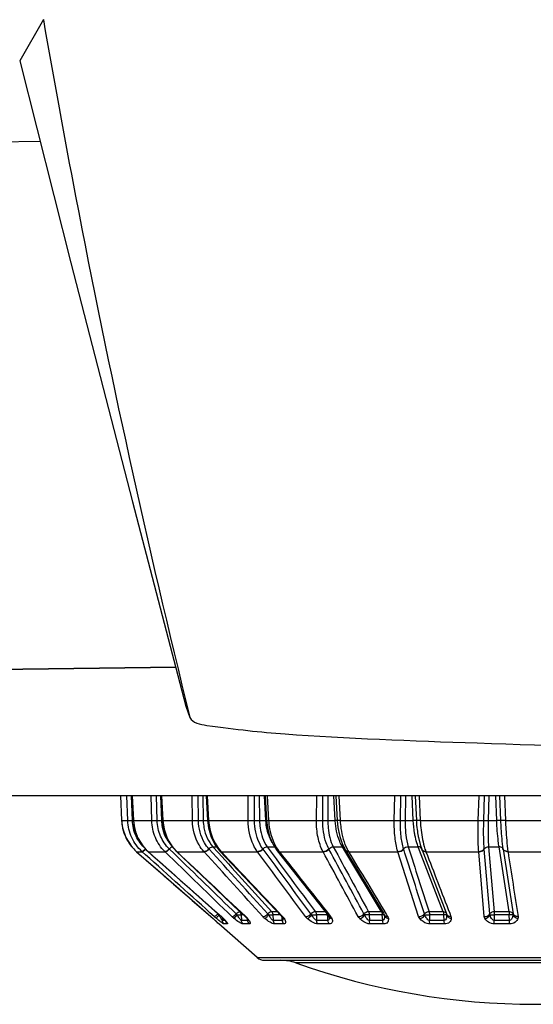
# Model space of a CAD drawing. Header units: millimetres. Extents: x 0 to 4000, y 0 to 3000.
# Tile 22 of 170: x 1347 to 1371, y 334 to 379. Entities that reach past the tile are written whole.
import ezdxf

# ---------------------------------------------------------------- set-up
doc = ezdxf.new("R2010")
doc.units = ezdxf.units.MM
doc.header["$LTSCALE"] = 219.99956
doc.layers.get('0').update_dxf_attribs({"linetype": 'CONTINUOUS'})
doc.layers.add('SUPERFICI', color=7, linetype='CONTINUOUS')

msp = doc.modelspace()

# ---------------------------------------------------------------- linework, layer by layer
at = {"color": 7, "linetype": 'CONTINUOUS'}
for p, q in [((1348.533, 378.819), (1347.456, 376.954)), ((1347.456, 376.954), (1347.46, 376.935)), ((1354.558, 349.365), (1286.935, 348.449)), ((1355.021, 347.609), (1355.201, 347.089)), ((1539.179, 343.528), (1282.225, 343.528)), ((1352.043, 343.528), (1352.093, 342.402)), ((1352.568, 343.528), (1352.627, 342.401)), ((1353.885, 343.528), (1353.948, 342.4)), ((1355.934, 343.528), (1356, 342.399)), ((1358.626, 343.528), (1358.691, 342.4)), ((1361.844, 343.528), (1361.906, 342.401)), ((1352.093, 342.402), (1352.136, 342.07)), ((1352.136, 342.07), (1352.283, 341.637)), ((1361.906, 342.401), (1361.937, 342.087)), ((1352.283, 341.637), (1352.523, 341.25)), ((1365.584, 341.687), (1365.585, 341.685)), ((1352.523, 341.25), (1352.761, 340.998)), ((1362.149, 341.304), (1362.15, 341.3)), ((1362.15, 341.3), (1362.274, 341.057)), ((1365.672, 341.312), (1365.745, 341.095)), ((1352.761, 340.998), (1352.776, 340.985)), ((1352.776, 340.985), (1353.981, 339.931)), ((1353.29, 340.999), (1353.305, 340.986)), ((1353.305, 340.986), (1356.624, 338.04)), ((1354.578, 341.004), (1354.592, 340.991)), ((1354.592, 340.991), (1357.713, 338.046)), ((1356.567, 341.014), (1359.367, 338.056)), ((1359.17, 341.031), (1361.512, 338.072)), ((1362.274, 341.057), (1364.002, 338.188)), ((1365.745, 341.095), (1366.888, 338.137)), ((1353.981, 339.931), (1356.148, 338.039)), ((1356.148, 338.039), (1356.253, 337.946)), ((1356.624, 338.04), (1356.713, 337.956)), ((1361.512, 338.072), (1361.525, 338.054)), ((1361.525, 338.054), (1361.529, 338.046)), ((1361.529, 338.046), (1361.53, 338.044)), ((1361.53, 338.044), (1361.536, 338.028)), ((1361.536, 338.028), (1361.537, 338.02)), ((1361.537, 338.02), (1361.537, 338.019)), ((1364.002, 338.188), (1364.055, 338.098)), ((1364.055, 338.098), (1364.056, 338.097)), ((1364.057, 338.101), (1364.057, 338.096)), ((1356.253, 337.946), (1356.338, 337.87)), ((1356.338, 337.87), (1356.395, 337.818)), ((1356.395, 337.818), (1356.442, 337.775)), ((1356.442, 337.775), (1356.482, 337.737)), ((1356.482, 337.737), (1356.498, 337.721)), ((1358.26, 336.172), (1356.515, 337.7)), ((1356.842, 337.813), (1356.847, 337.807)), ((1356.845, 337.809), (1356.849, 337.804)), ((1356.848, 337.805), (1356.849, 337.803)), ((1357.832, 337.906), (1357.847, 337.881)), ((1357.847, 337.881), (1357.849, 337.876)), ((1359.409, 338.002), (1359.429, 337.966)), ((1359.429, 337.966), (1359.434, 337.955)), ((1358.59, 336.048), (1383.214, 336.048))]:
    msp.add_line(p, q, dxfattribs=at)
at = {"color": 9, "linetype": 'CONTINUOUS'}
for p, q in [((1283.437, 372.416), (1348.379, 373.296)), ((1354.554, 349.381), (1286.935, 348.465)), ((1352.043, 343.528), (1352.093, 342.402)), ((1352.374, 342.402), (1352.334, 343.528)), ((1352.583, 342.402), (1352.538, 343.528)), ((1352.576, 343.528), (1352.634, 342.402)), ((1353.465, 342.402), (1353.437, 343.528)), ((1353.712, 342.402), (1353.678, 343.528)), ((1353.869, 343.528), (1353.907, 342.402)), ((1353.869, 343.528), (1353.907, 342.402)), ((1353.909, 343.528), (1353.973, 342.402)), ((1355.319, 342.402), (1355.303, 343.528)), ((1355.592, 342.402), (1355.571, 343.528)), ((1355.783, 343.528), (1355.807, 342.402)), ((1355.783, 343.528), (1355.807, 342.402)), ((1355.986, 343.528), (1356.052, 342.402)), ((1357.853, 342.402), (1357.851, 343.528)), ((1358.141, 342.402), (1358.134, 343.528)), ((1358.358, 343.528), (1358.368, 342.402)), ((1358.358, 343.528), (1358.368, 342.402)), ((1358.654, 342.402), (1358.587, 343.528)), ((1358.714, 343.528), (1358.78, 342.402)), ((1360.957, 342.402), (1360.969, 343.528)), ((1361.248, 342.402), (1361.255, 343.528)), ((1361.48, 343.528), (1361.476, 342.402)), ((1361.81, 342.402), (1361.747, 343.528)), ((1361.975, 343.528), (1362.038, 342.402)), ((1364.496, 342.402), (1364.521, 343.528)), ((1364.776, 342.402), (1364.798, 343.528)), ((1365.015, 343.528), (1364.996, 342.402)), ((1365.363, 342.402), (1365.308, 343.528)), ((1365.447, 343.528), (1365.503, 342.402)), ((1365.447, 343.528), (1365.503, 342.402)), ((1365.627, 343.528), (1365.683, 342.402)), ((1368.315, 342.402), (1368.353, 343.528)), ((1368.573, 342.402), (1368.607, 343.528)), ((1368.807, 343.528), (1368.774, 342.402)), ((1369.158, 342.402), (1369.113, 343.528)), ((1369.286, 343.528), (1369.333, 342.402)), ((1369.508, 343.528), (1369.556, 342.402)), ((1352.093, 342.402), (1352.374, 342.402)), ((1352.634, 342.402), (1352.627, 342.401)), ((1352.634, 342.402), (1353.465, 342.402)), ((1353.973, 342.402), (1353.948, 342.4)), ((1353.973, 342.402), (1355.319, 342.402)), ((1356.052, 342.402), (1357.853, 342.402)), ((1358.78, 342.402), (1360.957, 342.402)), ((1362.038, 342.402), (1364.496, 342.402)), ((1365.683, 342.402), (1368.315, 342.402)), ((1369.556, 342.402), (1372.247, 342.402)), ((1352.776, 340.985), (1353.033, 340.985)), ((1353.033, 340.985), (1353.018, 340.998)), ((1353.183, 340.85), (1353.033, 340.985)), ((1353.168, 340.863), (1353.033, 340.985)), ((1353.183, 340.85), (1353.168, 340.863)), ((1353.296, 340.998), (1353.29, 340.999)), ((1353.296, 340.998), (1353.311, 340.985)), ((1353.311, 340.985), (1353.305, 340.986)), ((1353.311, 340.985), (1354.071, 340.985)), ((1354.071, 340.985), (1354.057, 340.998)), ((1354.492, 340.888), (1354.258, 341.115)), ((1354.615, 340.985), (1354.592, 340.991)), ((1354.601, 340.998), (1354.615, 340.985)), ((1354.615, 340.985), (1355.844, 340.985)), ((1355.844, 340.985), (1355.832, 340.998)), ((1356.075, 341.104), (1356.065, 341.115)), ((1356.619, 340.998), (1356.631, 340.985)), ((1356.631, 340.985), (1358.276, 340.985)), ((1358.276, 340.985), (1358.266, 340.998)), ((1358.529, 341.104), (1358.52, 341.115)), ((1359.26, 340.998), (1359.271, 340.985)), ((1359.271, 340.985), (1361.259, 340.985)), ((1361.259, 340.985), (1361.252, 340.998)), ((1361.523, 341.104), (1361.516, 341.115)), ((1362.411, 340.998), (1362.419, 340.985)), ((1362.419, 340.985), (1364.664, 340.985)), ((1364.664, 340.985), (1364.659, 340.998)), ((1365.607, 338.039), (1364.664, 340.985)), ((1364.927, 341.104), (1364.923, 341.115)), ((1365.932, 340.998), (1365.937, 340.985)), ((1365.937, 340.985), (1368.341, 340.985)), ((1368.341, 340.985), (1368.34, 340.998)), ((1368.59, 338.039), (1368.341, 340.985)), ((1368.592, 341.104), (1368.591, 341.115)), ((1368.842, 338.157), (1368.592, 341.104)), ((1369.444, 341.115), (1369.446, 341.104)), ((1369.446, 341.104), (1369.9, 338.157)), ((1369.671, 340.998), (1369.673, 340.985)), ((1369.673, 340.985), (1372.131, 340.985)), ((1356.467, 338.157), (1354.59, 339.845)), ((1356.631, 338.039), (1356.624, 338.04)), ((1357.216, 337.944), (1357.355, 338.115)), ((1357.527, 338.118), (1357.544, 337.866)), ((1357.738, 338.039), (1357.713, 338.046)), ((1357.722, 338.055), (1357.738, 338.039)), ((1358.98, 338.118), (1358.993, 337.866)), ((1359.387, 338.075), (1359.42, 338.039)), ((1359.392, 337.989), (1359.388, 338.031)), ((1360.954, 338.118), (1360.962, 337.866)), ((1361.47, 337.989), (1361.46, 338.118)), ((1361.553, 338.104), (1361.604, 338.039)), ((1363.363, 338.118), (1363.366, 337.866)), ((1363.971, 337.866), (1363.952, 338.118)), ((1364.131, 338.144), (1364.195, 338.039)), ((1366.101, 338.118), (1366.1, 337.866)), ((1366.763, 337.866), (1366.748, 338.118)), ((1367.021, 338.189), (1367.078, 338.039)), ((1369.049, 338.118), (1369.043, 337.866)), ((1369.737, 337.866), (1369.726, 338.118)), ((1356.255, 337.944), (1356.253, 337.946)), ((1356.519, 337.7), (1356.515, 337.7)), ((1356.669, 337.993), (1356.679, 337.866)), ((1356.798, 337.866), (1356.679, 337.866)), ((1356.732, 337.944), (1356.713, 337.956)), ((1356.906, 337.7), (1356.762, 337.7)), ((1357.828, 337.866), (1357.544, 337.866)), ((1357.904, 337.7), (1357.622, 337.7)), ((1357.827, 337.944), (1357.781, 337.974)), ((1357.828, 337.866), (1357.823, 337.918)), ((1359.403, 337.866), (1358.993, 337.866)), ((1359.47, 337.7), (1359.062, 337.7)), ((1359.403, 337.866), (1359.392, 337.989)), ((1361.481, 337.866), (1360.962, 337.866)), ((1361.536, 337.7), (1361.02, 337.7)), ((1361.481, 337.866), (1361.47, 337.989)), ((1363.971, 337.866), (1363.366, 337.866)), ((1364.011, 337.7), (1363.41, 337.7)), ((1366.763, 337.866), (1366.1, 337.866)), ((1366.787, 337.7), (1366.128, 337.7)), ((1369.737, 337.866), (1369.043, 337.866)), ((1369.743, 337.7), (1369.054, 337.7)), ((1358.26, 336.172), (1383.543, 336.172)), ((1381.788, 335.932), (1360.015, 335.932))]:
    msp.add_line(p, q, dxfattribs=at)
at = {"color": 7, "linetype": 'CONTINUOUS'}
for points in [[(1347.459, 376.945), (1349.776, 367.76), (1352.583, 356.896), (1355.018, 347.609)], [(1352.627, 342.401), (1352.671, 342.068), (1352.818, 341.637), (1353.056, 341.25), (1353.29, 340.999)], [(1353.948, 342.4), (1353.993, 342.068), (1354.133, 341.639), (1354.358, 341.254), (1354.578, 341.004)], [(1356, 342.399), (1356.041, 342.071), (1356.169, 341.646), (1356.37, 341.263), (1356.567, 341.014)], [(1358.691, 342.4), (1358.726, 342.092), (1358.827, 341.685), (1358.987, 341.314), (1359.17, 341.031)], [(1361.936, 342.091), (1362.018, 341.682), (1362.147, 341.308), (1362.226, 341.152)], [(1361.978, 341.88), (1362.02, 341.675), (1362.082, 341.497)], [(1365.585, 341.685), (1365.594, 341.638), (1365.672, 341.312)], [(1357.713, 338.046), (1357.76, 337.998), (1357.781, 337.974)], [(1359.367, 338.056), (1359.39, 338.029), (1359.409, 338.002)], [(1356.713, 337.957), (1356.754, 337.914), (1356.797, 337.867), (1356.827, 337.832), (1356.845, 337.809)], [(1357.781, 337.974), (1357.804, 337.945), (1357.832, 337.906)]]:
    msp.add_lwpolyline(points, dxfattribs=at)
at = {"color": 9, "linetype": 'CONTINUOUS'}
for centre, radius, start, end in [((1354.094, 342.492), 2.003, 182.5724, 191.658), ((1354.091, 342.492), 2, 191.6648, 192.3401), ((1354.098, 342.494), 2.007, 192.3602, 205.0874), ((1352.729, 338.424), 3.98, 91.4593, 92.0975), ((1354.686, 342.507), 2.054, 182.9248, 195.34), ((1358.82, 338.954), 3.452, 92.1397, 92.7559), ((1358.708, 343.468), 1.069, 269.0992, 273.861), ((1361.954, 338.941), 3.464, 91.5849, 92.3743), ((1371.213, 342.681), 5.717, 182.7942, 186.9506), ((1354.092, 342.492), 2.001, 205.1068, 205.7693), ((1354.098, 342.495), 2.008, 205.7836, 217.2737), ((1354.679, 342.506), 2.047, 195.3592, 201.9777), ((1354.672, 342.503), 2.041, 201.9826, 208.1618), ((1354.093, 342.492), 2.001, 217.2883, 218.9168), ((1354.097, 342.496), 2.008, 218.9247, 228.2553), ((1354.664, 342.499), 2.032, 208.1646, 214.7235), ((1354.652, 342.491), 2.017, 214.7359, 227.7609), ((1355.943, 342.389), 1.933, 225.4242, 226.0223), ((1356.598, 341.044), 0.0433, 223.0246, 230.8311), ((1357.993, 342.268), 1.871, 221.3929, 221.9403), ((1357.98, 342.257), 1.854, 221.9399, 222.7577), ((1359.228, 341.076), 0.0731, 218.0189, 230.6646), ((1360.745, 342.143), 1.875, 215.3218, 215.8245), ((1360.703, 342.113), 1.823, 215.8181, 217.6818), ((1362.359, 341.107), 0.0994, 210.7359, 218.4036), ((1364.117, 341.998), 1.977, 207.1344, 210.3646), ((1365.639, 341.095), 0.101, 21.2371, 26.325), ((1365.861, 341.14), 0.125, 201.2465, 206.9349), ((1348.374, 329.133), 11.822, 48.1905, 48.8864), ((1358.985, 341.018), 4.004, 228.0631, 230.1414), ((1357.181, 337.46), 0.998, 134.638, 135.6672), ((1356.721, 334.929), 3.192, 93.2496, 93.6938), ((1360.907, 340.556), 5.024, 209.0796, 209.9964), ((1359.515, 339.752), 3.417, 209.9703, 211.1231), ((1355.143, 336.36), 2.244, 46.1603, 48.4703), ((1358.278, 339.249), 1.683, 225.9722, 230.85), ((1356.931, 337.183), 1.176, 44.5925, 46.7129), ((1357.034, 337.284), 1.032, 42.2406, 44.6024), ((1359.399, 338.086), 0.0449, 223.5024, 231.9349), ((1361.543, 336.411), 1.709, 92.1803, 92.7942), ((1361.657, 338.091), 0.135, 200.7367, 210.7553), ((1360.996, 337.973), 0.543, 3.1542, 4.8823), ((1363.284, 336.3), 1.819, 87.525, 94.1845), ((1363.318, 338.041), 0.741, 2.4704, 4.2718), ((1366.78, 338.134), 0.104, 33.5448, 36.374), ((1366.782, 338.136), 0.102, 21.182, 33.5737), ((1366.183, 338.128), 0.705, 355.5062, 358.9162), ((1344.225, 324.488), 18.05, 47.6891, 48.2022), ((1347.7, 328.311), 12.884, 47.4871, 47.6752), ((1355.328, 336.553), 1.976, 45.3604, 46.1338), ((1355.432, 336.659), 1.828, 44.6882, 45.3598), ((1354.615, 335.849), 2.979, 43.6205, 44.7028), ((1357.078, 337.888), 0.256, 194.1511, 199.0837), ((1355.858, 336.986), 1.293, 39.4287, 41.0847), ((1357.16, 337.398), 0.862, 39.3008, 42.2639), ((1359.103, 337.924), 0.334, 3.9688, 5.2544)]:
    msp.add_arc(centre, radius, start, end, dxfattribs=at)
at = {"color": 7, "linetype": 'CONTINUOUS'}
for centre, radius, start, end in [((1370.474, 342.589), 4.973, 186.9328, 190.4583), ((1356.68, 337.888), 0.25, 206.898, 228.7959), ((1358.59, 336.548), 0.5, 228.7959, 270), ((1359.343, 334.048), 2, 70.3663, 90), ((1370.902, 366.448), 32.4, 250.3663, 289.6337)]:
    msp.add_arc(centre, radius, start, end, dxfattribs=at)
at = {"color": 9, "linetype": 'CONTINUOUS'}
for points, knots in [([(1348.533, 378.816), (1348.998, 376.138), (1350.938, 365.505), (1353.255, 354.941), (1355.203, 347.088)], [0, 0, 0, 0, 0.251426, 1, 1, 1, 1]), ([(1353.018, 340.998), (1352.825, 341.175), (1352.507, 341.613), (1352.384, 342.139), (1352.374, 342.402)], [0, 0, 0, 0, 0.497984, 1, 1, 1, 1]), ([(1352.374, 342.402), (1352.398, 342.398), (1352.468, 342.401), (1352.537, 342.401), (1352.583, 342.402)], [0, 0, 0, 0, 0.343891, 1, 1, 1, 1]), ([(1353.178, 341.115), (1353.001, 341.277), (1352.707, 341.677), (1352.593, 342.16), (1352.583, 342.402)], [0, 0, 0, 0, 0.49788, 1, 1, 1, 1]), ([(1354.057, 340.998), (1353.876, 341.177), (1353.581, 341.621), (1353.473, 342.14), (1353.465, 342.402)], [0, 0, 0, 0, 0.492784, 1, 1, 1, 1]), ([(1353.465, 342.402), (1353.479, 342.401), (1353.561, 342.398), (1353.643, 342.4), (1353.712, 342.402)], [0, 0, 0, 0, 0.162327, 1, 1, 1, 1]), ([(1354.258, 341.115), (1354.091, 341.279), (1353.819, 341.685), (1353.719, 342.161), (1353.712, 342.402)], [0, 0, 0, 0, 0.492547, 1, 1, 1, 1]), ([(1353.828, 342.404), (1353.836, 342.404), (1353.862, 342.404), (1353.889, 342.404), (1353.907, 342.402)], [0, 0, 0, 0, 0.312999, 1, 1, 1, 1]), ([(1353.973, 342.402), (1353.987, 342.142), (1354.108, 341.629), (1354.405, 341.191), (1354.587, 341.012)], [0, 0, 0, 0, 0.505408, 1, 1, 1, 1]), ([(1355.832, 340.998), (1355.752, 341.088), (1355.455, 341.5), (1355.325, 342.019), (1355.319, 342.402)], [0, 0, 0, 0, 0.239594, 1, 1, 1, 1]), ([(1355.319, 342.402), (1355.336, 342.401), (1355.427, 342.398), (1355.518, 342.4), (1355.592, 342.402)], [0, 0, 0, 0, 0.193463, 1, 1, 1, 1]), ([(1355.592, 342.402), (1355.612, 342.403), (1355.684, 342.405), (1355.756, 342.405), (1355.807, 342.402)], [0, 0, 0, 0, 0.279611, 1, 1, 1, 1]), ([(1356.065, 341.115), (1355.991, 341.198), (1355.718, 341.574), (1355.598, 342.05), (1355.592, 342.402)], [0, 0, 0, 0, 0.239308, 1, 1, 1, 1]), ([(1356.052, 342.402), (1356.039, 342.401), (1356.028, 342.407), (1356, 342.395), (1356, 342.399)], [0, 0, 0, 0, 0.742082, 1, 1, 1, 1]), ([(1356.052, 342.402), (1356.059, 342.274), (1356.124, 341.782), (1356.346, 341.306), (1356.589, 341.031)], [0, 0, 0, 0, 0.259392, 1, 1, 1, 1]), ([(1358.266, 340.998), (1358.199, 341.09), (1357.95, 341.518), (1357.855, 342.024), (1357.853, 342.402)], [0, 0, 0, 0, 0.230885, 1, 1, 1, 1]), ([(1357.853, 342.402), (1357.874, 342.401), (1357.97, 342.398), (1358.066, 342.399), (1358.141, 342.402)], [0, 0, 0, 0, 0.220092, 1, 1, 1, 1]), ([(1358.141, 342.402), (1358.199, 342.404), (1358.275, 342.405), (1358.351, 342.403), (1358.368, 342.402)], [0, 0, 0, 0, 0.777611, 1, 1, 1, 1]), ([(1358.52, 341.115), (1358.459, 341.199), (1358.23, 341.591), (1358.143, 342.055), (1358.141, 342.402)], [0, 0, 0, 0, 0.23046, 1, 1, 1, 1]), ([(1358.722, 342.404), (1358.722, 342.407), (1358.706, 342.401), (1358.699, 342.404), (1358.692, 342.404)], [0, 0, 0, 0, 0.255842, 1, 1, 1, 1]), ([(1358.78, 342.402), (1358.787, 342.277), (1358.842, 341.807), (1359.014, 341.344), (1359.215, 341.059)], [0, 0, 0, 0, 0.263852, 1, 1, 1, 1]), ([(1361.252, 340.998), (1361.146, 341.196), (1360.998, 341.662), (1360.955, 342.145), (1360.957, 342.402)], [0, 0, 0, 0, 0.464992, 1, 1, 1, 1]), ([(1360.957, 342.402), (1361.032, 342.399), (1361.129, 342.399), (1361.225, 342.401), (1361.248, 342.402)], [0, 0, 0, 0, 0.770388, 1, 1, 1, 1]), ([(1361.516, 341.115), (1361.47, 341.201), (1361.299, 341.609), (1361.245, 342.059), (1361.248, 342.402)], [0, 0, 0, 0, 0.221082, 1, 1, 1, 1]), ([(1361.248, 342.402), (1361.265, 342.403), (1361.341, 342.405), (1361.417, 342.405), (1361.476, 342.402)], [0, 0, 0, 0, 0.229026, 1, 1, 1, 1]), ([(1361.907, 342.404), (1361.905, 342.404), (1361.888, 342.405), (1361.872, 342.404), (1361.858, 342.404)], [0, 0, 0, 0, 0.150552, 1, 1, 1, 1]), ([(1361.91, 342.4), (1361.909, 342.4), (1361.908, 342.4), (1361.906, 342.401), (1361.906, 342.401)], [0, 0, 0, 0, 0.723139, 1, 1, 1, 1]), ([(1362.038, 342.402), (1362.022, 342.402), (1361.98, 342.401), (1361.937, 342.398), (1361.91, 342.4)], [0, 0, 0, 0, 0.3613, 1, 1, 1, 1]), ([(1362.038, 342.402), (1362.044, 342.282), (1362.088, 341.834), (1362.207, 341.389), (1362.357, 341.096)], [0, 0, 0, 0, 0.267833, 1, 1, 1, 1]), ([(1364.659, 340.998), (1364.594, 341.204), (1364.511, 341.672), (1364.492, 342.145), (1364.496, 342.402)], [0, 0, 0, 0, 0.456669, 1, 1, 1, 1]), ([(1364.496, 342.402), (1364.521, 342.401), (1364.615, 342.399), (1364.708, 342.398), (1364.776, 342.402)], [0, 0, 0, 0, 0.270895, 1, 1, 1, 1]), ([(1364.923, 341.115), (1364.864, 341.304), (1364.789, 341.733), (1364.772, 342.167), (1364.776, 342.402)], [0, 0, 0, 0, 0.455881, 1, 1, 1, 1]), ([(1364.776, 342.402), (1364.791, 342.403), (1364.864, 342.405), (1364.938, 342.404), (1364.996, 342.402)], [0, 0, 0, 0, 0.203652, 1, 1, 1, 1]), ([(1365.503, 342.402), (1365.5, 342.405), (1365.484, 342.403), (1365.439, 342.407), (1365.396, 342.403), (1365.363, 342.402)], [0, 0, 0, 0, 0.086988, 0.296731, 1, 1, 1, 1]), ([(1365.683, 342.402), (1365.641, 342.401), (1365.585, 342.397), (1365.527, 342.401), (1365.507, 342.399), (1365.503, 342.402)], [0, 0, 0, 0, 0.702752, 0.912986, 1, 1, 1, 1]), ([(1365.683, 342.402), (1365.688, 342.295), (1365.716, 341.896), (1365.781, 341.498), (1365.861, 341.216)], [0, 0, 0, 0, 0.267518, 1, 1, 1, 1]), ([(1368.34, 340.998), (1368.331, 341.096), (1368.303, 341.563), (1368.305, 342.032), (1368.315, 342.402)], [0, 0, 0, 0, 0.209416, 1, 1, 1, 1]), ([(1368.315, 342.402), (1368.341, 342.401), (1368.427, 342.399), (1368.513, 342.398), (1368.573, 342.402)], [0, 0, 0, 0, 0.29994, 1, 1, 1, 1]), ([(1368.591, 341.115), (1368.584, 341.205), (1368.559, 341.633), (1368.562, 342.063), (1368.573, 342.402)], [0, 0, 0, 0, 0.208828, 1, 1, 1, 1]), ([(1368.573, 342.402), (1368.585, 342.403), (1368.652, 342.406), (1368.719, 342.404), (1368.774, 342.402)], [0, 0, 0, 0, 0.174918, 1, 1, 1, 1]), ([(1369.333, 342.402), (1369.325, 342.403), (1369.266, 342.406), (1369.208, 342.404), (1369.158, 342.402)], [0, 0, 0, 0, 0.138786, 1, 1, 1, 1]), ([(1369.333, 342.402), (1369.337, 342.281), (1369.36, 341.851), (1369.396, 341.421), (1369.444, 341.115)], [0, 0, 0, 0, 0.280488, 1, 1, 1, 1]), ([(1369.556, 342.402), (1369.531, 342.401), (1369.457, 342.4), (1369.382, 342.396), (1369.333, 342.402)], [0, 0, 0, 0, 0.3363, 1, 1, 1, 1]), ([(1369.556, 342.402), (1369.561, 342.271), (1369.584, 341.802), (1369.622, 341.333), (1369.671, 340.998)], [0, 0, 0, 0, 0.280071, 1, 1, 1, 1]), ([(1354.258, 341.115), (1354.27, 341.127), (1354.312, 341.165), (1354.361, 341.201), (1354.4, 341.209)], [0, 0, 0, 0, 0.301101, 1, 1, 1, 1]), ([(1356.065, 341.115), (1356.079, 341.13), (1356.131, 341.174), (1356.199, 341.212), (1356.248, 341.21)], [0, 0, 0, 0, 0.291581, 1, 1, 1, 1]), ([(1358.52, 341.115), (1358.534, 341.13), (1358.59, 341.178), (1358.665, 341.212), (1358.72, 341.21)], [0, 0, 0, 0, 0.269751, 1, 1, 1, 1]), ([(1368.591, 341.115), (1368.6, 341.13), (1368.649, 341.188), (1368.73, 341.212), (1368.788, 341.21)], [0, 0, 0, 0, 0.22974, 1, 1, 1, 1]), ([(1369.444, 341.115), (1369.438, 341.13), (1369.398, 341.19), (1369.319, 341.212), (1369.265, 341.21)], [0, 0, 0, 0, 0.225011, 1, 1, 1, 1]), ([(1353.018, 340.998), (1353.04, 340.994), (1353.1, 341.046), (1353.147, 341.084), (1353.178, 341.115)], [0, 0, 0, 0, 0.338421, 1, 1, 1, 1]), ([(1353.033, 340.985), (1353.055, 340.981), (1353.113, 341.033), (1353.161, 341.072), (1353.191, 341.104)], [0, 0, 0, 0, 0.337658, 1, 1, 1, 1]), ([(1354.057, 340.998), (1354.088, 340.995), (1354.164, 341.034), (1354.224, 341.082), (1354.258, 341.115)], [0, 0, 0, 0, 0.393979, 1, 1, 1, 1]), ([(1354.071, 340.985), (1354.101, 340.982), (1354.177, 341.022), (1354.236, 341.07), (1354.27, 341.104)], [0, 0, 0, 0, 0.393311, 1, 1, 1, 1]), ([(1354.592, 340.998), (1354.589, 340.998), (1354.584, 341), (1354.579, 341.003), (1354.578, 341.004)], [0, 0, 0, 0, 0.527898, 1, 1, 1, 1]), ([(1354.601, 340.998), (1354.6, 340.998), (1354.597, 340.998), (1354.594, 340.998), (1354.592, 340.998)], [0, 0, 0, 0, 0.519419, 1, 1, 1, 1]), ([(1355.832, 340.998), (1355.849, 340.997), (1355.938, 341.011), (1356.014, 341.066), (1356.065, 341.115)], [0, 0, 0, 0, 0.196258, 1, 1, 1, 1]), ([(1355.844, 340.985), (1355.861, 340.984), (1355.949, 340.999), (1356.025, 341.054), (1356.075, 341.104)], [0, 0, 0, 0, 0.195951, 1, 1, 1, 1]), ([(1358.266, 340.998), (1358.286, 340.997), (1358.382, 341.009), (1358.468, 341.063), (1358.52, 341.115)], [0, 0, 0, 0, 0.219978, 1, 1, 1, 1]), ([(1358.276, 340.985), (1358.296, 340.984), (1358.391, 340.996), (1358.477, 341.05), (1358.529, 341.104)], [0, 0, 0, 0, 0.219709, 1, 1, 1, 1]), ([(1359.271, 340.985), (1359.261, 340.984), (1359.229, 340.985), (1359.195, 340.999), (1359.18, 341.018)], [0, 0, 0, 0, 0.289353, 1, 1, 1, 1]), ([(1362.411, 340.998), (1362.397, 340.998), (1362.351, 340.999), (1362.302, 341.019), (1362.282, 341.046)], [0, 0, 0, 0, 0.286878, 1, 1, 1, 1]), ([(1365.937, 340.985), (1365.916, 340.984), (1365.844, 340.988), (1365.768, 341.034), (1365.749, 341.083)], [0, 0, 0, 0, 0.290916, 1, 1, 1, 1]), ([(1368.34, 340.998), (1368.366, 340.997), (1368.459, 341.004), (1368.556, 341.056), (1368.591, 341.115)], [0, 0, 0, 0, 0.271854, 1, 1, 1, 1]), ([(1368.341, 340.985), (1368.367, 340.984), (1368.461, 340.991), (1368.557, 341.044), (1368.592, 341.104)], [0, 0, 0, 0, 0.271225, 1, 1, 1, 1]), ([(1369.671, 340.998), (1369.646, 340.997), (1369.559, 341.002), (1369.467, 341.057), (1369.444, 341.115)], [0, 0, 0, 0, 0.285809, 1, 1, 1, 1]), ([(1369.673, 340.985), (1369.648, 340.984), (1369.561, 340.989), (1369.469, 341.045), (1369.446, 341.104)], [0, 0, 0, 0, 0.284878, 1, 1, 1, 1]), ([(1356.309, 338.039), (1356.331, 338.035), (1356.39, 338.087), (1356.436, 338.125), (1356.467, 338.157)], [0, 0, 0, 0, 0.334669, 1, 1, 1, 1]), ([(1356.419, 337.944), (1356.413, 337.965), (1356.458, 338.028), (1356.489, 338.08), (1356.516, 338.115)], [0, 0, 0, 0, 0.33196, 1, 1, 1, 1]), ([(1357.108, 338.039), (1357.139, 338.036), (1357.214, 338.076), (1357.273, 338.124), (1357.307, 338.157)], [0, 0, 0, 0, 0.391451, 1, 1, 1, 1]), ([(1357.465, 338.251), (1357.44, 338.252), (1357.381, 338.221), (1357.334, 338.183), (1357.307, 338.157)], [0, 0, 0, 0, 0.394918, 1, 1, 1, 1]), ([(1357.355, 338.115), (1357.373, 338.116), (1357.43, 338.118), (1357.488, 338.121), (1357.527, 338.118)], [0, 0, 0, 0, 0.315267, 1, 1, 1, 1]), ([(1357.544, 337.866), (1357.525, 337.864), (1357.489, 337.909), (1357.428, 337.986), (1357.383, 338.064), (1357.355, 338.115)], [0, 0, 0, 0, 0.182088, 0.444701, 1, 1, 1, 1]), ([(1358.511, 338.039), (1358.528, 338.038), (1358.616, 338.052), (1358.691, 338.107), (1358.742, 338.157)], [0, 0, 0, 0, 0.195119, 1, 1, 1, 1]), ([(1358.61, 337.944), (1358.639, 337.96), (1358.7, 338.017), (1358.755, 338.077), (1358.786, 338.115)], [0, 0, 0, 0, 0.399855, 1, 1, 1, 1]), ([(1358.924, 338.251), (1358.911, 338.251), (1358.841, 338.239), (1358.782, 338.196), (1358.742, 338.157)], [0, 0, 0, 0, 0.196848, 1, 1, 1, 1]), ([(1358.786, 338.115), (1358.804, 338.116), (1358.869, 338.119), (1358.934, 338.121), (1358.98, 338.118)], [0, 0, 0, 0, 0.285812, 1, 1, 1, 1]), ([(1358.993, 337.866), (1358.97, 337.864), (1358.926, 337.904), (1358.859, 337.986), (1358.814, 338.063), (1358.786, 338.115)], [0, 0, 0, 0, 0.205879, 0.466928, 1, 1, 1, 1]), ([(1360.454, 338.039), (1360.475, 338.038), (1360.57, 338.05), (1360.656, 338.104), (1360.708, 338.157)], [0, 0, 0, 0, 0.219033, 1, 1, 1, 1]), ([(1360.542, 337.944), (1360.559, 337.95), (1360.638, 337.993), (1360.702, 338.058), (1360.747, 338.115)], [0, 0, 0, 0, 0.192342, 1, 1, 1, 1]), ([(1360.908, 338.251), (1360.891, 338.251), (1360.816, 338.242), (1360.748, 338.199), (1360.708, 338.157)], [0, 0, 0, 0, 0.22031, 1, 1, 1, 1]), ([(1360.747, 338.115), (1360.801, 338.118), (1360.87, 338.12), (1360.939, 338.118), (1360.954, 338.118)], [0, 0, 0, 0, 0.781309, 1, 1, 1, 1]), ([(1360.962, 337.866), (1360.937, 337.865), (1360.887, 337.901), (1360.817, 337.985), (1360.773, 338.063), (1360.747, 338.115)], [0, 0, 0, 0, 0.226038, 0.485456, 1, 1, 1, 1]), ([(1362.855, 338.039), (1362.878, 338.038), (1362.976, 338.048), (1363.07, 338.101), (1363.119, 338.157)], [0, 0, 0, 0, 0.238619, 1, 1, 1, 1]), ([(1362.927, 337.944), (1362.947, 337.95), (1363.035, 337.987), (1363.108, 338.055), (1363.151, 338.115)], [0, 0, 0, 0, 0.216244, 1, 1, 1, 1]), ([(1363.366, 337.866), (1363.311, 337.863), (1363.222, 337.97), (1363.174, 338.062), (1363.151, 338.115)], [0, 0, 0, 0, 0.493763, 1, 1, 1, 1]), ([(1364.059, 338.073), (1364.06, 338.041), (1364.057, 337.98), (1364.041, 337.895), (1363.99, 337.865), (1363.971, 337.866)], [0, 0, 0, 0, 0.391132, 0.757059, 1, 1, 1, 1]), ([(1364.056, 338.115), (1364.056, 338.116), (1364.05, 338.117), (1364.047, 338.118), (1364.044, 338.118)], [0, 0, 0, 0, 0.286454, 1, 1, 1, 1]), ([(1364.195, 338.039), (1364.18, 338.039), (1364.129, 338.04), (1364.074, 338.067), (1364.055, 338.098)], [0, 0, 0, 0, 0.290235, 1, 1, 1, 1]), ([(1364.23, 337.944), (1364.187, 337.953), (1364.107, 337.986), (1364.062, 338.063), (1364.057, 338.101)], [0, 0, 0, 0, 0.535384, 1, 1, 1, 1]), ([(1365.66, 337.944), (1365.683, 337.949), (1365.775, 337.983), (1365.855, 338.052), (1365.895, 338.115)], [0, 0, 0, 0, 0.23648, 1, 1, 1, 1]), ([(1365.895, 338.115), (1365.91, 338.116), (1365.978, 338.12), (1366.047, 338.12), (1366.101, 338.118)], [0, 0, 0, 0, 0.216393, 1, 1, 1, 1]), ([(1366.1, 337.866), (1366.044, 337.863), (1365.953, 337.966), (1365.913, 338.062), (1365.895, 338.115)], [0, 0, 0, 0, 0.502058, 1, 1, 1, 1]), ([(1366.886, 338.073), (1366.881, 338.009), (1366.871, 337.91), (1366.786, 337.865), (1366.763, 337.866)], [0, 0, 0, 0, 0.73861, 1, 1, 1, 1]), ([(1366.888, 338.115), (1366.885, 338.116), (1366.876, 338.117), (1366.868, 338.118), (1366.862, 338.118)], [0, 0, 0, 0, 0.3779, 1, 1, 1, 1]), ([(1366.888, 338.13), (1366.888, 338.127), (1366.887, 338.123), (1366.884, 338.119), (1366.882, 338.117)], [0, 0, 0, 0, 0.476817, 1, 1, 1, 1]), ([(1366.887, 338.142), (1366.888, 338.14), (1366.888, 338.136), (1366.889, 338.132), (1366.888, 338.13)], [0, 0, 0, 0, 0.509927, 1, 1, 1, 1]), ([(1367.078, 338.039), (1367.057, 338.038), (1366.984, 338.042), (1366.907, 338.089), (1366.888, 338.137)], [0, 0, 0, 0, 0.291206, 1, 1, 1, 1]), ([(1367.091, 337.944), (1367.066, 337.949), (1366.979, 337.975), (1366.901, 338.05), (1366.888, 338.115)], [0, 0, 0, 0, 0.279375, 1, 1, 1, 1]), ([(1368.59, 338.039), (1368.616, 338.038), (1368.71, 338.045), (1368.807, 338.097), (1368.842, 338.157)], [0, 0, 0, 0, 0.270776, 1, 1, 1, 1]), ([(1369.04, 338.251), (1369.02, 338.251), (1368.946, 338.245), (1368.87, 338.204), (1368.842, 338.157)], [0, 0, 0, 0, 0.271165, 1, 1, 1, 1]), ([(1368.857, 338.115), (1368.869, 338.116), (1368.933, 338.12), (1368.997, 338.12), (1369.049, 338.118)], [0, 0, 0, 0, 0.191697, 1, 1, 1, 1]), ([(1369.043, 337.866), (1369.014, 337.865), (1368.909, 337.923), (1368.876, 338.037), (1368.857, 338.115)], [0, 0, 0, 0, 0.261762, 1, 1, 1, 1]), ([(1369.9, 338.157), (1369.894, 338.171), (1369.853, 338.231), (1369.774, 338.252), (1369.72, 338.251)], [0, 0, 0, 0, 0.22502, 1, 1, 1, 1]), ([(1369.895, 338.115), (1369.886, 338.116), (1369.83, 338.121), (1369.773, 338.119), (1369.726, 338.118)], [0, 0, 0, 0, 0.161799, 1, 1, 1, 1]), ([(1369.895, 338.115), (1369.892, 338.089), (1369.876, 337.996), (1369.811, 337.863), (1369.737, 337.866)], [0, 0, 0, 0, 0.255651, 1, 1, 1, 1]), ([(1370.119, 337.944), (1370.094, 337.949), (1370.002, 337.977), (1369.919, 338.049), (1369.895, 338.115)], [0, 0, 0, 0, 0.2681, 1, 1, 1, 1]), ([(1370.129, 338.039), (1370.104, 338.038), (1370.016, 338.043), (1369.924, 338.098), (1369.9, 338.157)], [0, 0, 0, 0, 0.284572, 1, 1, 1, 1]), ([(1356.406, 337.808), (1356.422, 337.793), (1356.448, 337.769), (1356.49, 337.732), (1356.499, 337.718), (1356.523, 337.7), (1356.519, 337.7)], [0, 0, 0, 0, 0.402984, 0.724393, 0.932874, 1, 1, 1, 1]), ([(1356.598, 337.801), (1356.584, 337.812), (1356.523, 337.859), (1356.464, 337.907), (1356.419, 337.944)], [0, 0, 0, 0, 0.236149, 1, 1, 1, 1]), ([(1356.762, 337.7), (1356.739, 337.7), (1356.683, 337.743), (1356.631, 337.776), (1356.598, 337.801)], [0, 0, 0, 0, 0.348247, 1, 1, 1, 1]), ([(1356.679, 337.866), (1356.673, 337.865), (1356.658, 337.884), (1356.648, 337.896), (1356.641, 337.906)], [0, 0, 0, 0, 0.339909, 1, 1, 1, 1]), ([(1356.857, 337.808), (1356.868, 337.794), (1356.888, 337.773), (1356.928, 337.7), (1356.906, 337.7)], [0, 0, 0, 0, 0.445551, 1, 1, 1, 1]), ([(1357.622, 337.7), (1357.595, 337.7), (1357.532, 337.726), (1357.395, 337.804), (1357.288, 337.885), (1357.216, 337.944)], [0, 0, 0, 0, 0.165679, 0.412435, 1, 1, 1, 1]), ([(1357.837, 337.869), (1357.835, 337.868), (1357.833, 337.866), (1357.829, 337.866), (1357.828, 337.866)], [0, 0, 0, 0, 0.482525, 1, 1, 1, 1]), ([(1357.843, 337.887), (1357.843, 337.883), (1357.842, 337.877), (1357.839, 337.871), (1357.837, 337.869)], [0, 0, 0, 0, 0.555727, 1, 1, 1, 1]), ([(1357.843, 337.906), (1357.844, 337.903), (1357.844, 337.896), (1357.844, 337.89), (1357.843, 337.887)], [0, 0, 0, 0, 0.523482, 1, 1, 1, 1]), ([(1357.922, 337.808), (1357.929, 337.794), (1357.939, 337.769), (1357.948, 337.734), (1357.935, 337.703), (1357.914, 337.7), (1357.904, 337.7)], [0, 0, 0, 0, 0.339644, 0.594069, 0.780571, 1, 1, 1, 1]), ([(1359.062, 337.7), (1358.985, 337.7), (1358.822, 337.785), (1358.684, 337.883), (1358.61, 337.944)], [0, 0, 0, 0, 0.446624, 1, 1, 1, 1]), ([(1359.495, 337.944), (1359.512, 337.916), (1359.539, 337.863), (1359.563, 337.786), (1359.543, 337.71), (1359.493, 337.7), (1359.47, 337.7)], [0, 0, 0, 0, 0.32107, 0.578896, 0.774819, 1, 1, 1, 1]), ([(1361.02, 337.7), (1360.934, 337.7), (1360.759, 337.775), (1360.613, 337.881), (1360.542, 337.944)], [0, 0, 0, 0, 0.476268, 1, 1, 1, 1]), ([(1361.538, 337.947), (1361.536, 337.928), (1361.533, 337.892), (1361.498, 337.865), (1361.481, 337.866)], [0, 0, 0, 0, 0.527835, 1, 1, 1, 1]), ([(1361.536, 337.7), (1361.528, 337.711), (1361.497, 337.761), (1361.483, 337.821), (1361.481, 337.866)], [0, 0, 0, 0, 0.230604, 1, 1, 1, 1]), ([(1361.66, 337.944), (1361.68, 337.892), (1361.702, 337.802), (1361.626, 337.709), (1361.567, 337.7), (1361.536, 337.7)], [0, 0, 0, 0, 0.499131, 0.720462, 1, 1, 1, 1]), ([(1361.539, 337.973), (1361.539, 337.969), (1361.539, 337.96), (1361.538, 337.951), (1361.538, 337.947)], [0, 0, 0, 0, 0.504273, 1, 1, 1, 1]), ([(1361.539, 338.002), (1361.539, 337.997), (1361.539, 337.988), (1361.539, 337.978), (1361.539, 337.973)], [0, 0, 0, 0, 0.503466, 1, 1, 1, 1]), ([(1363.41, 337.7), (1363.272, 337.7), (1363.094, 337.793), (1362.959, 337.913), (1362.927, 337.944)], [0, 0, 0, 0, 0.755843, 1, 1, 1, 1]), ([(1363.41, 337.7), (1363.404, 337.711), (1363.379, 337.763), (1363.368, 337.821), (1363.366, 337.866)], [0, 0, 0, 0, 0.223462, 1, 1, 1, 1]), ([(1364.011, 337.7), (1364.005, 337.711), (1363.982, 337.764), (1363.972, 337.821), (1363.971, 337.866)], [0, 0, 0, 0, 0.221367, 1, 1, 1, 1]), ([(1364.23, 337.944), (1364.237, 337.888), (1364.219, 337.747), (1364.077, 337.7), (1364.011, 337.7)], [0, 0, 0, 0, 0.459832, 1, 1, 1, 1]), ([(1366.128, 337.7), (1366.08, 337.7), (1365.901, 337.73), (1365.744, 337.843), (1365.66, 337.944)], [0, 0, 0, 0, 0.264057, 1, 1, 1, 1]), ([(1366.128, 337.7), (1366.123, 337.711), (1366.107, 337.765), (1366.101, 337.822), (1366.1, 337.866)], [0, 0, 0, 0, 0.215033, 1, 1, 1, 1]), ([(1366.787, 337.7), (1366.784, 337.711), (1366.769, 337.766), (1366.764, 337.822), (1366.763, 337.866)], [0, 0, 0, 0, 0.213437, 1, 1, 1, 1]), ([(1367.091, 337.944), (1367.083, 337.883), (1367.017, 337.743), (1366.865, 337.7), (1366.787, 337.7)], [0, 0, 0, 0, 0.441941, 1, 1, 1, 1]), ([(1369.054, 337.7), (1368.961, 337.7), (1368.788, 337.753), (1368.664, 337.878), (1368.623, 337.944)], [0, 0, 0, 0, 0.541901, 1, 1, 1, 1]), ([(1369.054, 337.7), (1369.052, 337.711), (1369.045, 337.767), (1369.043, 337.822), (1369.043, 337.866)], [0, 0, 0, 0, 0.20963, 1, 1, 1, 1]), ([(1369.743, 337.7), (1369.742, 337.711), (1369.738, 337.767), (1369.737, 337.822), (1369.737, 337.866)], [0, 0, 0, 0, 0.209028, 1, 1, 1, 1]), ([(1370.119, 337.944), (1370.094, 337.879), (1369.993, 337.747), (1369.83, 337.7), (1369.743, 337.7)], [0, 0, 0, 0, 0.444768, 1, 1, 1, 1])]:
    msp.add_open_spline(points, degree=3, knots=knots, dxfattribs=at)
at = {"color": 7, "linetype": 'CONTINUOUS'}
msp.add_open_spline([(1355.201, 347.089), (1355.321, 346.831), (1357.061, 346.56), (1361.058, 346.177), (1368.897, 345.91), (1375.172, 345.702), (1378.622, 345.609)], degree=3, knots=[0, 0, 0, 0, 0.036217, 0.188355, 0.560023, 1, 1, 1, 1], dxfattribs=at)
at = {"color": 9, "linetype": 'CONTINUOUS'}
for points in [[(1353.712, 342.402), (1353.75, 342.403), (1353.789, 342.404), (1353.828, 342.404)], [(1361.516, 341.115), (1361.567, 341.173), (1361.648, 341.212), (1361.725, 341.21)], [(1362.204, 341.199), (1362.184, 341.208), (1362.162, 341.211), (1362.14, 341.21)], [(1362.247, 341.163), (1362.237, 341.179), (1362.221, 341.192), (1362.204, 341.199)], [(1364.923, 341.115), (1364.969, 341.176), (1365.054, 341.212), (1365.13, 341.21)], [(1365.642, 341.205), (1365.624, 341.209), (1365.605, 341.211), (1365.586, 341.21)], [(1365.721, 341.155), (1365.703, 341.18), (1365.672, 341.197), (1365.642, 341.205)], [(1365.861, 341.216), (1365.882, 341.143), (1365.906, 341.07), (1365.932, 340.998)], [(1352.776, 340.985), (1353.899, 340.003), (1355.023, 339.021), (1356.148, 338.039)], [(1356.309, 338.039), (1355.267, 338.976), (1354.225, 339.913), (1353.183, 340.85)], [(1353.311, 340.985), (1354.417, 340.003), (1355.524, 339.021), (1356.631, 338.039)], [(1357.108, 338.039), (1356.096, 339.021), (1355.083, 340.003), (1354.071, 340.985)], [(1357.307, 338.157), (1356.369, 339.067), (1355.43, 339.978), (1354.492, 340.888)], [(1354.615, 340.985), (1355.65, 340.008), (1356.686, 339.031), (1357.722, 338.055)], [(1358.511, 338.039), (1357.621, 339.021), (1356.733, 340.003), (1355.844, 340.985)], [(1358.742, 338.157), (1357.853, 339.139), (1356.964, 340.121), (1356.075, 341.104)], [(1356.619, 340.998), (1356.602, 340.997), (1356.584, 341), (1356.571, 341.01)], [(1356.631, 340.985), (1356.613, 340.984), (1356.592, 340.988), (1356.579, 341.001)], [(1356.631, 340.985), (1357.549, 340.014), (1358.468, 339.044), (1359.387, 338.075)], [(1360.454, 338.039), (1359.728, 339.021), (1359.002, 340.003), (1358.276, 340.985)], [(1360.708, 338.157), (1359.981, 339.139), (1359.255, 340.121), (1358.529, 341.104)], [(1359.26, 340.998), (1359.233, 340.997), (1359.202, 341.002), (1359.181, 341.019)], [(1359.271, 340.985), (1360.031, 340.024), (1360.792, 339.064), (1361.553, 338.104)], [(1361.252, 340.998), (1361.348, 340.994), (1361.452, 341.043), (1361.516, 341.115)], [(1361.259, 340.985), (1361.355, 340.981), (1361.459, 341.031), (1361.523, 341.104)], [(1362.855, 338.039), (1362.322, 339.021), (1361.791, 340.003), (1361.259, 340.985)], [(1363.119, 338.157), (1362.587, 339.139), (1362.055, 340.121), (1361.523, 341.104)], [(1362.338, 340.997), (1362.316, 341.006), (1362.294, 341.023), (1362.282, 341.044)], [(1362.419, 340.985), (1362.392, 340.984), (1362.364, 340.987), (1362.338, 340.997)], [(1362.419, 340.985), (1362.989, 340.038), (1363.56, 339.091), (1364.131, 338.144)], [(1364.659, 340.998), (1364.755, 340.994), (1364.865, 341.039), (1364.923, 341.115)], [(1364.664, 340.985), (1364.76, 340.981), (1364.869, 341.027), (1364.927, 341.104)], [(1365.871, 338.157), (1365.556, 339.139), (1365.241, 340.121), (1364.927, 341.104)], [(1365.841, 341.01), (1365.804, 341.022), (1365.767, 341.049), (1365.75, 341.083)], [(1365.932, 340.998), (1365.902, 340.997), (1365.87, 341), (1365.841, 341.01)], [(1365.937, 340.985), (1366.298, 340.053), (1366.659, 339.121), (1367.021, 338.189)], [(1369.673, 340.985), (1369.825, 340.003), (1369.977, 339.021), (1370.129, 338.039)], [(1356.516, 338.115), (1356.5, 338.128), (1356.484, 338.141), (1356.47, 338.155)], [(1357.355, 338.115), (1357.339, 338.127), (1357.323, 338.139), (1357.311, 338.155)], [(1358.61, 337.944), (1358.575, 337.974), (1358.541, 338.005), (1358.511, 338.039)], [(1358.786, 338.115), (1358.772, 338.127), (1358.755, 338.138), (1358.746, 338.155)], [(1359.42, 338.039), (1359.404, 338.038), (1359.385, 338.041), (1359.372, 338.051)], [(1359.42, 338.039), (1359.439, 338.02), (1359.456, 338), (1359.472, 337.978)], [(1360.542, 337.944), (1360.51, 337.973), (1360.48, 338.005), (1360.454, 338.039)], [(1360.747, 338.115), (1360.734, 338.126), (1360.717, 338.138), (1360.713, 338.155)], [(1361.537, 338.052), (1361.527, 338.057), (1361.519, 338.064), (1361.512, 338.072)], [(1361.604, 338.039), (1361.582, 338.038), (1361.557, 338.041), (1361.537, 338.052)], [(1361.581, 337.979), (1361.565, 337.99), (1361.551, 338.005), (1361.541, 338.022)], [(1361.604, 338.039), (1361.627, 338.011), (1361.647, 337.979), (1361.66, 337.944)], [(1362.927, 337.944), (1362.899, 337.973), (1362.874, 338.004), (1362.855, 338.039)], [(1363.328, 338.251), (1363.251, 338.253), (1363.17, 338.214), (1363.119, 338.157)], [(1363.151, 338.115), (1363.14, 338.126), (1363.124, 338.139), (1363.125, 338.155)], [(1363.967, 338.246), (1363.952, 338.25), (1363.935, 338.251), (1363.92, 338.251)], [(1364.009, 338.119), (1363.99, 338.119), (1363.971, 338.119), (1363.952, 338.118)], [(1364.028, 338.203), (1364.015, 338.225), (1363.991, 338.24), (1363.967, 338.246)], [(1364.044, 338.118), (1364.032, 338.119), (1364.021, 338.119), (1364.009, 338.119)], [(1364.195, 338.039), (1364.212, 338.01), (1364.226, 337.978), (1364.23, 337.944)], [(1365.607, 338.039), (1365.703, 338.035), (1365.812, 338.08), (1365.871, 338.157)], [(1365.66, 337.944), (1365.637, 337.972), (1365.618, 338.005), (1365.607, 338.039)], [(1366.079, 338.251), (1366.003, 338.253), (1365.917, 338.217), (1365.871, 338.157)], [(1365.895, 338.115), (1365.885, 338.126), (1365.872, 338.141), (1365.877, 338.155)], [(1366.784, 338.245), (1366.766, 338.25), (1366.747, 338.251), (1366.729, 338.251)], [(1366.813, 338.119), (1366.792, 338.119), (1366.77, 338.119), (1366.748, 338.118)], [(1366.864, 338.196), (1366.846, 338.221), (1366.815, 338.238), (1366.784, 338.245)], [(1366.862, 338.118), (1366.846, 338.119), (1366.83, 338.119), (1366.813, 338.119)], [(1367.078, 338.039), (1367.09, 338.01), (1367.095, 337.976), (1367.091, 337.944)], [(1368.623, 337.944), (1368.605, 337.973), (1368.593, 338.006), (1368.59, 338.039)], [(1368.623, 337.944), (1368.717, 337.963), (1368.813, 338.029), (1368.857, 338.115)], [(1368.857, 338.115), (1368.85, 338.126), (1368.841, 338.143), (1368.848, 338.155)], [(1369.9, 338.157), (1369.902, 338.143), (1369.901, 338.126), (1369.89, 338.117)], [(1370.129, 338.039), (1370.134, 338.008), (1370.13, 337.974), (1370.119, 337.944)], [(1356.622, 337.935), (1356.611, 337.951), (1356.601, 337.968), (1356.59, 337.985)], [(1356.641, 337.906), (1356.635, 337.915), (1356.628, 337.925), (1356.622, 337.935)], [(1356.762, 337.7), (1356.715, 337.741), (1356.684, 337.804), (1356.679, 337.866)], [(1356.771, 337.904), (1356.792, 337.882), (1356.813, 337.859), (1356.833, 337.836)], [(1356.906, 337.7), (1356.875, 337.728), (1356.851, 337.765), (1356.837, 337.804)], [(1357.622, 337.7), (1357.577, 337.742), (1357.549, 337.805), (1357.544, 337.866)], [(1357.827, 337.944), (1357.856, 337.91), (1357.882, 337.874), (1357.906, 337.836)], [(1357.904, 337.7), (1357.86, 337.742), (1357.832, 337.805), (1357.828, 337.866)], [(1357.906, 337.836), (1357.911, 337.827), (1357.917, 337.817), (1357.922, 337.808)], [(1359.062, 337.7), (1359.021, 337.744), (1358.997, 337.806), (1358.993, 337.866)], [(1359.432, 337.889), (1359.428, 337.877), (1359.415, 337.865), (1359.403, 337.866)], [(1359.47, 337.7), (1359.43, 337.744), (1359.407, 337.806), (1359.403, 337.866)], [(1359.428, 337.979), (1359.421, 337.985), (1359.415, 337.993), (1359.409, 338.002)], [(1359.495, 337.944), (1359.47, 337.95), (1359.446, 337.961), (1359.428, 337.979)], [(1359.436, 337.947), (1359.438, 337.928), (1359.439, 337.907), (1359.432, 337.889)], [(1359.472, 337.978), (1359.48, 337.967), (1359.487, 337.956), (1359.495, 337.944)], [(1361.02, 337.7), (1360.984, 337.746), (1360.966, 337.807), (1360.962, 337.866)], [(1361.66, 337.944), (1361.632, 337.95), (1361.604, 337.961), (1361.581, 337.979)]]:
    msp.add_open_spline(points, degree=3, dxfattribs=at)
at = {"layer": 'SUPERFICI', "color": 9, "linetype": 'CONTINUOUS'}
for p, q in [((1353.907, 342.402), (1353.948, 342.402)), ((1355.807, 342.402), (1356, 342.402)), ((1358.368, 342.402), (1358.654, 342.402)), ((1361.476, 342.402), (1361.81, 342.402)), ((1364.996, 342.402), (1365.363, 342.402)), ((1368.774, 342.402), (1369.158, 342.402)), ((1356.248, 341.21), (1356.412, 341.21)), ((1356.248, 341.21), (1356.501, 340.93)), ((1356.248, 341.21), (1356.489, 340.944)), ((1358.72, 341.21), (1359.054, 341.21)), ((1361.725, 341.21), (1362.14, 341.21)), ((1362.251, 341.025), (1362.14, 341.21)), ((1365.13, 341.21), (1365.586, 341.21)), ((1365.65, 341.044), (1365.586, 341.21)), ((1368.788, 341.21), (1369.265, 341.21)), ((1368.788, 341.21), (1369.04, 338.251)), ((1369.72, 338.251), (1369.265, 341.21)), ((1363.92, 338.251), (1362.251, 341.025)), ((1366.729, 338.251), (1365.65, 341.044)), ((1356.401, 339.284), (1357.465, 338.251)), ((1357.496, 338.251), (1357.465, 338.251)), ((1357.637, 338.118), (1357.527, 338.118)), ((1359.182, 338.251), (1358.924, 338.251)), ((1359.308, 338.118), (1358.98, 338.118)), ((1361.371, 338.251), (1360.908, 338.251)), ((1361.46, 338.118), (1360.954, 338.118)), ((1363.92, 338.251), (1363.328, 338.251)), ((1363.952, 338.118), (1363.363, 338.118)), ((1366.729, 338.251), (1366.079, 338.251)), ((1366.748, 338.118), (1366.101, 338.118)), ((1369.72, 338.251), (1369.04, 338.251)), ((1369.726, 338.118), (1369.049, 338.118))]:
    msp.add_line(p, q, dxfattribs=at)
for centre, radius, start, end in [((1365.192, 342.603), 3.388, 183.3985, 183.5678), ((1361.159, 338.101), 0.301, 3.2586, 8.164)]:
    msp.add_arc(centre, radius, start, end, dxfattribs=at)
for points, knots in [([(1353.907, 342.402), (1353.91, 342.302), (1353.953, 341.911), (1354.129, 341.535), (1354.319, 341.313)], [0, 0, 0, 0, 0.256096, 1, 1, 1, 1]), ([(1355.807, 342.402), (1355.809, 342.29), (1355.851, 341.864), (1356.036, 341.445), (1356.248, 341.21)], [0, 0, 0, 0, 0.262493, 1, 1, 1, 1]), ([(1358.368, 342.402), (1358.368, 342.29), (1358.398, 341.874), (1358.539, 341.457), (1358.72, 341.21)], [0, 0, 0, 0, 0.268538, 1, 1, 1, 1]), ([(1358.95, 341.394), (1358.907, 341.466), (1358.749, 341.782), (1358.671, 342.135), (1358.654, 342.402)], [0, 0, 0, 0, 0.238106, 1, 1, 1, 1]), ([(1361.476, 342.402), (1361.475, 342.29), (1361.493, 341.884), (1361.585, 341.471), (1361.725, 341.21)], [0, 0, 0, 0, 0.274558, 1, 1, 1, 1]), ([(1362.14, 341.21), (1362.092, 341.289), (1361.91, 341.659), (1361.831, 342.073), (1361.811, 342.392)], [0, 0, 0, 0, 0.223337, 1, 1, 1, 1]), ([(1364.996, 342.402), (1364.992, 342.184), (1365.007, 341.783), (1365.075, 341.385), (1365.13, 341.21)], [0, 0, 0, 0, 0.544564, 1, 1, 1, 1]), ([(1365.459, 341.65), (1365.446, 341.709), (1365.399, 341.957), (1365.373, 342.21), (1365.363, 342.402)], [0, 0, 0, 0, 0.237673, 1, 1, 1, 1]), ([(1368.774, 342.402), (1368.771, 342.29), (1368.762, 341.893), (1368.766, 341.495), (1368.788, 341.21)], [0, 0, 0, 0, 0.281611, 1, 1, 1, 1]), ([(1369.265, 341.21), (1369.252, 341.293), (1369.199, 341.688), (1369.172, 342.087), (1369.158, 342.402)], [0, 0, 0, 0, 0.209222, 1, 1, 1, 1]), ([(1365.586, 341.21), (1365.574, 341.243), (1365.522, 341.386), (1365.483, 341.535), (1365.459, 341.65)], [0, 0, 0, 0, 0.228161, 1, 1, 1, 1]), ([(1363.328, 338.251), (1363.333, 338.242), (1363.353, 338.2), (1363.361, 338.153), (1363.363, 338.118)], [0, 0, 0, 0, 0.223423, 1, 1, 1, 1]), ([(1363.92, 338.251), (1363.924, 338.242), (1363.943, 338.2), (1363.95, 338.153), (1363.952, 338.118)], [0, 0, 0, 0, 0.221388, 1, 1, 1, 1]), ([(1366.079, 338.251), (1366.082, 338.242), (1366.095, 338.198), (1366.1, 338.153), (1366.101, 338.118)], [0, 0, 0, 0, 0.215001, 1, 1, 1, 1]), ([(1366.729, 338.251), (1366.732, 338.242), (1366.743, 338.198), (1366.747, 338.153), (1366.748, 338.118)], [0, 0, 0, 0, 0.213451, 1, 1, 1, 1]), ([(1369.04, 338.251), (1369.042, 338.242), (1369.047, 338.197), (1369.049, 338.153), (1369.049, 338.118)], [0, 0, 0, 0, 0.209614, 1, 1, 1, 1]), ([(1369.72, 338.251), (1369.721, 338.242), (1369.724, 338.197), (1369.725, 338.153), (1369.726, 338.118)], [0, 0, 0, 0, 0.209028, 1, 1, 1, 1])]:
    msp.add_open_spline(points, degree=3, knots=knots, dxfattribs=at)
for points in [[(1358.72, 341.21), (1359.449, 340.224), (1360.178, 339.237), (1360.908, 338.251)], [(1361.725, 341.21), (1362.259, 340.224), (1362.793, 339.237), (1363.328, 338.251)], [(1365.13, 341.21), (1365.446, 340.224), (1365.762, 339.237), (1366.079, 338.251)], [(1356.501, 340.93), (1357.309, 340.037), (1358.117, 339.144), (1358.924, 338.251)], [(1357.465, 338.251), (1357.5, 338.217), (1357.523, 338.167), (1357.527, 338.118)], [(1358.924, 338.251), (1358.957, 338.216), (1358.977, 338.166), (1358.98, 338.118)], [(1360.908, 338.251), (1360.937, 338.214), (1360.951, 338.165), (1360.954, 338.118)]]:
    msp.add_open_spline(points, degree=3, dxfattribs=at)

doc.saveas('drawing.dxf')
